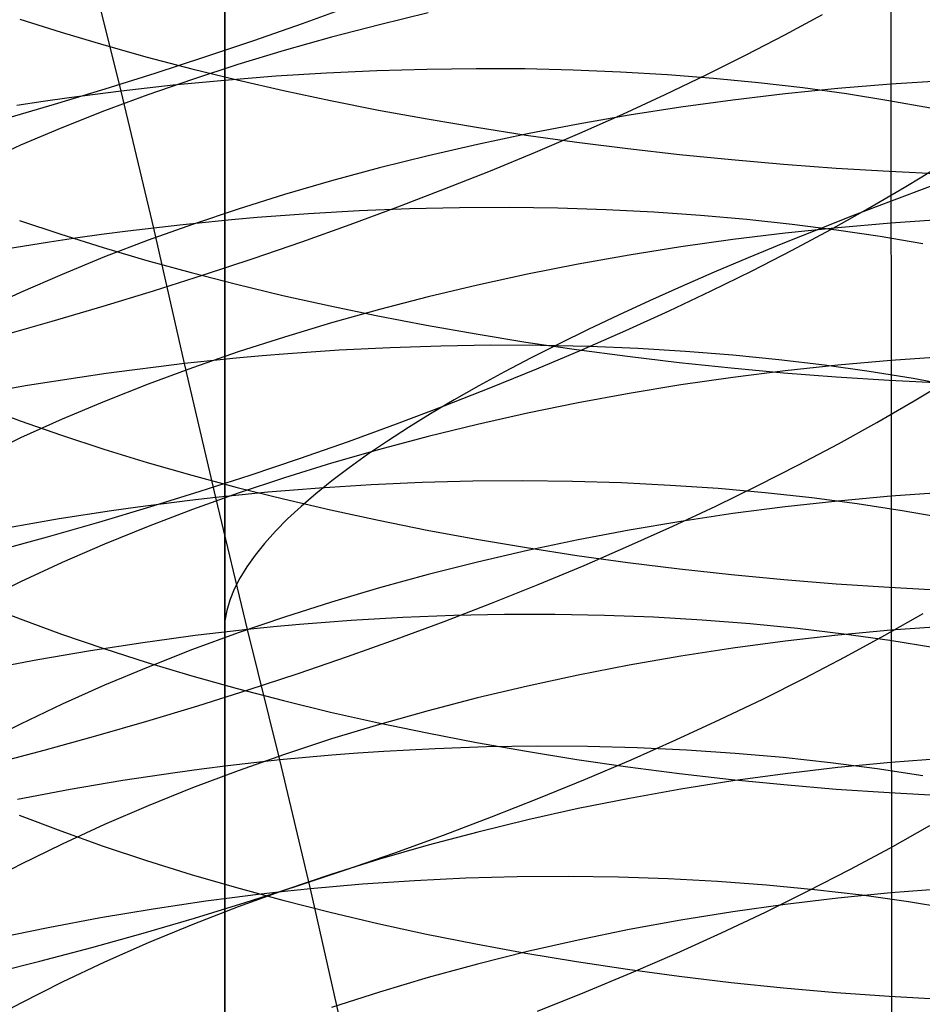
# Model space of a CAD drawing. Extents: x -383 to 1849, y -1185 to -529.
# Tile 96 of 256: x -334 to -326, y -1060 to -1051. Entities that reach past the tile are written whole.
import ezdxf

# ---------------------------------------------------------------- set-up
doc = ezdxf.new("R2010")
doc.units = 0
doc.layers.add('PREDEFINITO', color=7, linetype='CONTINUOUS')

msp = doc.modelspace()

# ---------------------------------------------------------------- linework, layer by layer
at = {"layer": 'PREDEFINITO'}
for p, q in [((-326.1504, -882.7992, 433.9858), (-326.035, -1066.0458, 433.48)), ((-332.1279, -1000.1111, 420), (-332.1146, -1056.3046, 420)), ((-332.1279, -1000.1111, 370), (-332.1146, -1056.3046, 370)), ((-332.1146, -1056.3046, 395), (-332.1279, -1000.1111, 395)), ((-332.1279, -1000.1111, 420), (-332.1146, -1056.3046, 420)), ((-333.059, -1051.4757, 511.1487), (-333.3719, -1050.2157, 510.4585)), ((-331.4081, -1050.8593, 479.7257), (-330.9734, -1050.702, 479.8949)), ((-333.982, -1050.8189, 668.9005), (-333.6052, -1050.9391, 669.1908)), ((-330.2614, -1050.7633, 641.7397), (-330.7053, -1050.8706, 641.9225)), ((-327.0097, -1050.9615, 482.6958), (-326.6678, -1050.776, 482.99)), ((-331.8492, -1051.0133, 479.57), (-331.4081, -1050.8593, 479.7257)), ((-330.7053, -1050.8706, 641.9225), (-331.1425, -1050.985, 642.1171)), ((-333.6052, -1050.9391, 669.1908), (-333.2184, -1051.0549, 669.4703)), ((-332.2961, -1051.1641, 479.428), (-331.8492, -1051.0133, 479.57)), ((-331.1425, -1050.985, 642.1171), (-331.5726, -1051.1061, 642.3234)), ((-327.363, -1051.1453, 482.4135), (-327.0097, -1050.9615, 482.6958)), ((-333.2184, -1051.0549, 669.4703), (-332.8221, -1051.1659, 669.7385)), ((-331.5726, -1051.1061, 642.3234), (-331.9951, -1051.2339, 642.541)), ((-332.8221, -1051.1659, 669.7385), (-332.4168, -1051.2723, 669.9953)), ((-332.7483, -1051.3112, 479.2997), (-332.2961, -1051.1641, 479.428)), ((-327.7272, -1051.3271, 482.1434), (-327.363, -1051.1453, 482.4135)), ((-332.4168, -1051.2723, 669.9953), (-332.003, -1051.3738, 670.2404)), ((-331.9951, -1051.2339, 642.541), (-332.4096, -1051.3683, 642.7698)), ((-330.7288, -1051.29, 510.4672), (-331.1878, -1051.311, 510.6322)), ((-330.2741, -1051.2768, 510.2886), (-330.7288, -1051.29, 510.4672)), ((-329.8242, -1051.2714, 510.0965), (-330.2741, -1051.2768, 510.2886)), ((-329.3796, -1051.2737, 509.8915), (-329.8242, -1051.2714, 510.0965)), ((-328.9405, -1051.2838, 509.6738), (-329.3796, -1051.2737, 509.8915)), ((-328.5076, -1051.3014, 509.4438), (-328.9405, -1051.2838, 509.6738)), ((-333.2053, -1051.4547, 479.1854), (-332.7483, -1051.3112, 479.2997)), ((-332.4096, -1051.3683, 642.7698), (-332.8154, -1051.5091, 643.0095)), ((-332.1173, -1051.3772, 510.9199), (-332.3517, -1051.3987, 510.9827)), ((-331.6508, -1051.3401, 510.7832), (-332.1173, -1051.3772, 510.9199)), ((-332.003, -1051.3738, 670.2404), (-331.581, -1051.4704, 670.4736)), ((-331.1878, -1051.311, 510.6322), (-331.6508, -1051.3401, 510.7832)), ((-328.0811, -1051.3265, 509.2018), (-328.5076, -1051.3014, 509.4438)), ((-328.1018, -1051.5068, 481.8855), (-327.7272, -1051.3271, 482.1434)), ((-327.6615, -1051.3591, 508.9482), (-328.0811, -1051.3265, 509.2018)), ((-327.2493, -1051.399, 508.6832), (-327.6615, -1051.3591, 508.9482)), ((-333.6666, -1051.5943, 479.0852), (-333.2053, -1051.4547, 479.1854)), ((-332.8226, -1051.448, 511.0972), (-333.059, -1051.4757, 511.1487)), ((-332.5868, -1051.4223, 511.0418), (-332.8226, -1051.448, 511.0972)), ((-332.3517, -1051.3987, 510.9827), (-332.5868, -1051.4223, 511.0418)), ((-326.8449, -1051.4463, 508.4073), (-327.2493, -1051.399, 508.6832)), ((-326.5274, -1051.4526, 640.0397), (-327.0073, -1051.5009, 640.1183)), ((-326.4486, -1051.5008, 508.1207), (-326.8449, -1051.4463, 508.4073)), ((-326.045, -1051.4129, 639.975), (-326.5274, -1051.4526, 640.0397)), ((-325.5608, -1051.3817, 639.9242), (-326.045, -1051.4129, 639.975)), ((-333.5334, -1051.5373, 511.2404), (-333.7713, -1051.5711, 511.2805)), ((-333.296, -1051.5055, 511.1965), (-333.5334, -1051.5373, 511.2404)), ((-333.059, -1051.4757, 511.1487), (-333.296, -1051.5055, 511.1965)), ((-332.8154, -1051.5091, 643.0095), (-333.2122, -1051.6561, 643.2598)), ((-332.7628, -1052.7234, 511.8668), (-333.059, -1051.4757, 511.1487)), ((-331.581, -1051.4704, 670.4736), (-331.1514, -1051.5619, 670.6946)), ((-328.4862, -1051.6842, 481.64), (-328.1018, -1051.5068, 481.8855)), ((-327.4844, -1051.5575, 640.2105), (-327.9582, -1051.6223, 640.316)), ((-327.0073, -1051.5009, 640.1183), (-327.4844, -1051.5575, 640.2105)), ((-326.061, -1051.5624, 507.8238), (-326.4486, -1051.5008, 508.1207)), ((-334.1318, -1051.7298, 478.9993), (-333.6666, -1051.5943, 479.0852)), ((-333.7713, -1051.5711, 511.2805), (-334.0095, -1051.6069, 511.3168)), ((-331.1514, -1051.5619, 670.6946), (-330.7147, -1051.6483, 670.9032)), ((-330.7147, -1051.6483, 670.9032), (-330.2713, -1051.7294, 671.0991)), ((-327.9582, -1051.6223, 640.316), (-328.4282, -1051.6952, 640.4346)), ((-325.6825, -1051.6311, 507.517), (-326.061, -1051.5624, 507.8238)), ((-333.2122, -1051.6561, 643.2598), (-333.5995, -1051.8093, 643.5206)), ((-330.2713, -1051.7294, 671.0991), (-329.8218, -1051.8052, 671.282)), ((-328.4282, -1051.6952, 640.4346), (-328.8939, -1051.776, 640.5661)), ((-328.88, -1051.8591, 481.407), (-328.4862, -1051.6842, 481.64)), ((-333.5995, -1051.8093, 643.5206), (-333.9768, -1051.9685, 643.7916)), ((-329.8218, -1051.8052, 671.282), (-329.3665, -1051.8755, 671.4518)), ((-328.8939, -1051.776, 640.5661), (-329.3548, -1051.8645, 640.7102)), ((-329.3548, -1051.8645, 640.7102), (-329.8106, -1051.9606, 640.8668)), ((-329.3665, -1051.8755, 671.4518), (-328.9059, -1051.9402, 671.6081)), ((-329.2827, -1052.0314, 481.1867), (-328.88, -1051.8591, 481.407)), ((-333.9768, -1051.9685, 643.7916), (-334.3436, -1052.1335, 644.0726)), ((-329.8106, -1051.9606, 640.8668), (-330.2606, -1052.0643, 641.0355)), ((-328.9059, -1051.9402, 671.6081), (-328.4406, -1051.9993, 671.7507)), ((-328.4406, -1051.9993, 671.7507), (-327.971, -1052.0526, 671.8794)), ((-330.2606, -1052.0643, 641.0355), (-330.7045, -1052.1753, 641.2162)), ((-329.6939, -1052.201, 480.9793), (-329.2827, -1052.0314, 481.1867)), ((-327.971, -1052.0526, 671.8794), (-327.4976, -1052.1, 671.9938)), ((-330.7045, -1052.1753, 641.2162), (-331.1417, -1052.2934, 641.4086)), ((-327.4976, -1052.1, 671.9938), (-327.0208, -1052.1414, 672.0939)), ((-327.0208, -1052.1414, 672.0939), (-326.5412, -1052.1767, 672.1792)), ((-326.5412, -1052.1767, 672.1792), (-326.0591, -1052.2059, 672.2496)), ((-325.7617, -1052.2558, 484.1877), (-325.605, -1052.1583, 484.3468)), ((-330.1128, -1052.3675, 480.7849), (-329.6939, -1052.201, 480.9793)), ((-326.0591, -1052.2059, 672.2496), (-325.5751, -1052.2287, 672.3048)), ((-325.9215, -1052.3528, 484.0315), (-325.7617, -1052.2558, 484.1877)), ((-331.1417, -1052.2934, 641.4086), (-331.5718, -1052.4186, 641.6124)), ((-326.2506, -1052.5456, 483.7277), (-325.9215, -1052.3528, 484.0315)), ((-325.6868, -1052.3448, 433.8588), (-326.0404, -1052.4775, 433.5399)), ((-331.5718, -1052.4186, 641.6124), (-331.9943, -1052.5507, 641.8275)), ((-330.5392, -1052.5309, 480.6036), (-330.1128, -1052.3675, 480.7849)), ((-330.9725, -1052.6911, 480.4355), (-330.5392, -1052.5309, 480.6036)), ((-329.9748, -1052.5393, 511.0176), (-330.4301, -1052.5494, 511.1941)), ((-329.5242, -1052.5372, 510.828), (-329.9748, -1052.5393, 511.0176)), ((-329.0787, -1052.5431, 510.6254), (-329.5242, -1052.5372, 510.828)), ((-328.6389, -1052.5569, 510.4103), (-329.0787, -1052.5431, 510.6254)), ((-326.5916, -1052.7366, 483.4356), (-326.2506, -1052.5456, 483.7277)), ((-326.0404, -1052.4775, 433.5399), (-326.3767, -1052.6064, 433.2226)), ((-331.9943, -1052.5507, 641.8275), (-332.4087, -1052.6896, 642.0536)), ((-331.8203, -1052.6288, 511.641), (-332.0549, -1052.6493, 511.703)), ((-331.3533, -1052.594, 511.5061), (-331.8203, -1052.6288, 511.641)), ((-330.8898, -1052.5676, 511.357), (-331.3533, -1052.594, 511.5061)), ((-330.4301, -1052.5494, 511.1941), (-330.8898, -1052.5676, 511.357)), ((-328.205, -1052.5786, 510.1831), (-328.6389, -1052.5569, 510.4103)), ((-327.7776, -1052.6079, 509.9439), (-328.205, -1052.5786, 510.1831)), ((-327.3571, -1052.645, 509.6932), (-327.7776, -1052.6079, 509.9439)), ((-326.3767, -1052.6064, 433.2226), (-326.7066, -1052.7358, 432.8955)), ((-333.9875, -1052.654, 668.1819), (-333.6106, -1052.7801, 668.4701)), ((-332.7628, -1052.7234, 511.8668), (-333, -1052.7524, 511.9139)), ((-332.4087, -1052.6896, 642.0536), (-332.8145, -1052.8351, 642.2905)), ((-332.5263, -1052.6966, 511.8159), (-332.7628, -1052.7234, 511.8668)), ((-332.4834, -1053.9594, 512.6112), (-332.7628, -1052.7234, 511.8668)), ((-332.2903, -1052.6719, 511.7613), (-332.5263, -1052.6966, 511.8159)), ((-332.0549, -1052.6493, 511.703), (-332.2903, -1052.6719, 511.7613)), ((-331.4122, -1052.8477, 480.281), (-330.9725, -1052.6911, 480.4355)), ((-326.9439, -1052.6896, 509.4313), (-327.3571, -1052.645, 509.6932)), ((-326.5273, -1052.7201, 639.3212), (-327.0072, -1052.7699, 639.3989)), ((-326.5384, -1052.7417, 509.1585), (-326.9439, -1052.6896, 509.4313)), ((-326.045, -1052.679, 639.2573), (-326.5273, -1052.7201, 639.3212)), ((-325.5608, -1052.6469, 639.2072), (-326.045, -1052.679, 639.2573)), ((-333.6106, -1052.7801, 668.4701), (-333.2236, -1052.9015, 668.7476)), ((-333.2376, -1052.7834, 511.9572), (-333.4756, -1052.8166, 511.9967)), ((-333, -1052.7524, 511.9139), (-333.2376, -1052.7834, 511.9572)), ((-327.0072, -1052.7699, 639.3989), (-327.4843, -1052.8283, 639.4899)), ((-326.7066, -1052.7358, 432.8955), (-327.0295, -1052.8657, 432.5589)), ((-326.944, -1052.9256, 483.1555), (-326.5916, -1052.7366, 483.4356)), ((-326.141, -1052.8013, 508.8752), (-326.5384, -1052.7417, 509.1585)), ((-325.7523, -1052.8682, 508.5816), (-326.141, -1052.8013, 508.8752)), ((-333.714, -1052.8518, 512.0325), (-334.1915, -1052.9282, 512.0929)), ((-333.4756, -1052.8166, 511.9967), (-333.714, -1052.8518, 512.0325)), ((-333.2236, -1052.9015, 668.7476), (-332.8272, -1053.018, 669.014)), ((-332.8145, -1052.8351, 642.2905), (-333.2113, -1052.9871, 642.5379)), ((-331.8578, -1053.0008, 480.14), (-331.4122, -1052.8477, 480.281)), ((-327.9581, -1052.8951, 639.5941), (-328.4281, -1052.9703, 639.7113)), ((-327.4843, -1052.8283, 639.4899), (-327.9581, -1052.8951, 639.5941)), ((-327.0295, -1052.8657, 432.5589), (-327.3451, -1052.9959, 432.213)), ((-333.2113, -1052.9871, 642.5379), (-333.5986, -1053.1454, 642.7956)), ((-328.4281, -1052.9703, 639.7113), (-328.8938, -1053.0536, 639.8412)), ((-327.3074, -1053.1124, 482.8873), (-326.944, -1052.9256, 483.1555)), ((-332.8272, -1053.018, 669.014), (-332.4217, -1053.1296, 669.269)), ((-332.3087, -1053.15, 480.0127), (-331.8578, -1053.0008, 480.14)), ((-328.8938, -1053.0536, 639.8412), (-329.3548, -1053.145, 639.9836)), ((-327.3451, -1052.9959, 432.213), (-327.6531, -1053.1263, 431.8578)), ((-333.5986, -1053.1454, 642.7956), (-333.976, -1053.3098, 643.0633)), ((-332.7646, -1053.2952, 479.8994), (-332.3087, -1053.15, 480.0127)), ((-332.4217, -1053.1296, 669.269), (-332.0076, -1053.2361, 669.5125)), ((-329.3548, -1053.145, 639.9836), (-329.8105, -1053.2442, 640.1382)), ((-327.6531, -1053.1263, 431.8578), (-327.953, -1053.2568, 431.4938)), ((-327.6812, -1053.2969, 482.6313), (-327.3074, -1053.1124, 482.8873)), ((-332.0076, -1053.2361, 669.5125), (-331.5854, -1053.3375, 669.7442)), ((-329.8105, -1053.2442, 640.1382), (-330.2605, -1053.3511, 640.3049)), ((-327.953, -1053.2568, 431.4938), (-328.2447, -1053.3873, 431.121)), ((-333.976, -1053.3098, 643.0633), (-334.3428, -1053.4803, 643.3409)), ((-333.2248, -1053.4363, 479.8), (-332.7646, -1053.2952, 479.8994)), ((-331.5854, -1053.3375, 669.7442), (-331.1556, -1053.4335, 669.9637)), ((-330.2605, -1053.3511, 640.3049), (-330.7044, -1053.4656, 640.4834)), ((-328.065, -1053.4788, 482.3876), (-327.6812, -1053.2969, 482.6313)), ((-333.689, -1053.5731, 479.7149), (-333.2248, -1053.4363, 479.8)), ((-331.1556, -1053.4335, 669.9637), (-330.7186, -1053.5242, 670.1709)), ((-328.2447, -1053.3873, 431.121), (-328.5276, -1053.5177, 430.7398)), ((-330.7044, -1053.4656, 640.4834), (-331.1416, -1053.5875, 640.6734)), ((-330.7186, -1053.5242, 670.1709), (-330.275, -1053.6093, 670.3656)), ((-328.5276, -1053.5177, 430.7398), (-328.8014, -1053.6478, 430.3504)), ((-328.4582, -1053.6581, 482.1564), (-328.065, -1053.4788, 482.3876)), ((-334.1565, -1053.7055, 479.644), (-333.689, -1053.5731, 479.7149)), ((-331.1416, -1053.5875, 640.6734), (-331.5717, -1053.7167, 640.8747)), ((-330.275, -1053.6093, 670.3656), (-329.8252, -1053.6888, 670.5474)), ((-329.8252, -1053.6888, 670.5474), (-329.3696, -1053.7626, 670.7161)), ((-328.8014, -1053.6478, 430.3504), (-329.066, -1053.7775, 429.9532)), ((-328.8603, -1053.8345, 481.9378), (-328.4582, -1053.6581, 482.1564)), ((-331.5717, -1053.7167, 640.8747), (-331.9942, -1053.853, 641.0872)), ((-330.1465, -1053.7989, 511.9434), (-330.6072, -1053.8139, 512.1051)), ((-329.69, -1053.7923, 511.7683), (-330.1465, -1053.7989, 511.9434)), ((-329.2381, -1053.794, 511.5801), (-329.69, -1053.7923, 511.7683)), ((-329.3696, -1053.7626, 670.7161), (-328.9088, -1053.8305, 670.8714)), ((-329.066, -1053.7775, 429.9532), (-329.3209, -1053.9067, 429.5485)), ((-328.7913, -1053.8038, 511.3791), (-329.2381, -1053.794, 511.5801)), ((-331.9942, -1053.853, 641.0872), (-332.4086, -1053.9963, 641.3105)), ((-331.7746, -1053.8886, 512.4485), (-332.0102, -1053.91, 512.5065)), ((-331.5395, -1053.8694, 512.387), (-331.7746, -1053.8886, 512.4485)), ((-331.0717, -1053.8374, 512.2531), (-331.5395, -1053.8694, 512.387)), ((-330.6072, -1053.8139, 512.1051), (-331.0717, -1053.8374, 512.2531)), ((-329.271, -1054.0079, 481.7319), (-328.8603, -1053.8345, 481.9378)), ((-328.9088, -1053.8305, 670.8714), (-328.4432, -1053.8925, 671.0131)), ((-328.35, -1053.8219, 511.1657), (-328.7913, -1053.8038, 511.3791)), ((-328.4432, -1053.8925, 671.0131), (-327.9734, -1053.9485, 671.141)), ((-327.9146, -1053.8479, 510.9402), (-328.35, -1053.8219, 511.1657)), ((-327.4856, -1053.8819, 510.703), (-327.9146, -1053.8479, 510.9402)), ((-327.0634, -1053.9238, 510.4543), (-327.4856, -1053.8819, 510.703)), ((-332.4834, -1053.9594, 512.6112), (-332.7208, -1053.9874, 512.6579)), ((-332.2466, -1053.9336, 512.5607), (-332.4834, -1053.9594, 512.6112)), ((-332.1953, -1055.1794, 513.3772), (-332.4834, -1053.9594, 512.6112)), ((-332.0102, -1053.91, 512.5065), (-332.2466, -1053.9336, 512.5607)), ((-329.3209, -1053.9067, 429.5485), (-329.5659, -1054.0353, 429.1366)), ((-327.9734, -1053.9485, 671.141), (-327.4997, -1053.9983, 671.2548)), ((-326.6484, -1053.9735, 510.1945), (-327.0634, -1053.9238, 510.4543)), ((-326.5273, -1053.973, 638.5779), (-327.0073, -1054.0243, 638.6545)), ((-326.241, -1054.0308, 509.924), (-326.6484, -1053.9735, 510.1945)), ((-326.045, -1053.9307, 638.5148), (-326.5273, -1053.973, 638.5779)), ((-325.5608, -1053.8976, 638.4653), (-326.045, -1053.9307, 638.5148)), ((-333.1969, -1054.0499, 512.7402), (-333.4354, -1054.0843, 512.7758)), ((-332.9586, -1054.0175, 512.7009), (-333.1969, -1054.0499, 512.7402)), ((-332.7208, -1053.9874, 512.6579), (-332.9586, -1054.0175, 512.7009)), ((-332.4086, -1053.9963, 641.3105), (-332.8144, -1054.1464, 641.5445)), ((-329.5659, -1054.0353, 429.1366), (-329.8006, -1054.1631, 428.7178)), ((-329.6895, -1054.178, 481.539), (-329.271, -1054.0079, 481.7319)), ((-327.4997, -1053.9983, 671.2548), (-327.0226, -1054.0417, 671.3542)), ((-327.0073, -1054.0243, 638.6545), (-327.4844, -1054.0845, 638.7444)), ((-327.0226, -1054.0417, 671.3542), (-326.5427, -1054.0788, 671.439)), ((-325.8418, -1054.0958, 509.643), (-326.241, -1054.0308, 509.924)), ((-333.9132, -1054.1595, 512.8358), (-334.3916, -1054.2429, 512.8811)), ((-333.4354, -1054.0843, 512.7758), (-333.9132, -1054.1595, 512.8358)), ((-332.8144, -1054.1464, 641.5445), (-333.2112, -1054.3032, 641.7888)), ((-327.9581, -1054.1534, 638.8473), (-328.4281, -1054.2309, 638.963)), ((-327.4844, -1054.0845, 638.7444), (-327.9581, -1054.1534, 638.8473)), ((-326.5427, -1054.0788, 671.439), (-326.0603, -1054.1094, 671.509)), ((-326.0603, -1054.1094, 671.509), (-325.5761, -1054.1334, 671.5638)), ((-325.4511, -1054.1683, 509.3519), (-325.8418, -1054.0958, 509.643)), ((-325.8319, -1054.2997, 484.5008), (-325.5044, -1054.1014, 484.8023)), ((-330.1155, -1054.3448, 481.359), (-329.6895, -1054.178, 481.539)), ((-329.8006, -1054.1631, 428.7178), (-330.025, -1054.2901, 428.2926)), ((-328.4281, -1054.2309, 638.963), (-328.8938, -1054.3168, 639.0912)), ((-333.2112, -1054.3032, 641.7888), (-333.5985, -1054.4665, 642.0434)), ((-330.025, -1054.2901, 428.2926), (-330.2387, -1054.4161, 427.8613)), ((-328.8938, -1054.3168, 639.0912), (-329.3548, -1054.4109, 639.2317)), ((-326.1713, -1054.496, 484.2108), (-325.8319, -1054.2997, 484.5008)), ((-334.3481, -1054.3429, 667.1462), (-333.9818, -1054.4794, 667.442)), ((-330.5485, -1054.5081, 481.1923), (-330.1155, -1054.3448, 481.359)), ((-330.2387, -1054.4161, 427.8613), (-330.4415, -1054.541, 427.4242)), ((-329.3548, -1054.4109, 639.2317), (-329.8105, -1054.5132, 639.3844)), ((-333.9818, -1054.4794, 667.442), (-333.605, -1054.611, 667.7274)), ((-333.5985, -1054.4665, 642.0434), (-333.9759, -1054.6362, 642.3079)), ((-330.9878, -1054.6676, 481.0389), (-330.5485, -1054.5081, 481.1923)), ((-329.8105, -1054.5132, 639.3844), (-330.2606, -1054.6234, 639.5489)), ((-326.5223, -1054.6901, 483.9326), (-326.1713, -1054.496, 484.2108)), ((-333.605, -1054.611, 667.7274), (-333.2182, -1054.7377, 668.002)), ((-330.4415, -1054.541, 427.4242), (-330.6332, -1054.6647, 426.9818)), ((-333.9759, -1054.6362, 642.3079), (-334.3427, -1054.8121, 642.5821)), ((-331.4332, -1054.8233, 480.899), (-330.9878, -1054.6676, 481.0389)), ((-330.6332, -1054.6647, 426.9818), (-330.8137, -1054.787, 426.5346)), ((-330.2606, -1054.6234, 639.5489), (-330.7044, -1054.7414, 639.7251)), ((-326.8841, -1054.8817, 483.6664), (-326.5223, -1054.6901, 483.9326)), ((-333.2182, -1054.7377, 668.002), (-332.822, -1054.8594, 668.2656)), ((-330.7044, -1054.7414, 639.7251), (-331.1416, -1054.867, 639.9126)), ((-330.8137, -1054.787, 426.5346), (-330.9827, -1054.9079, 426.0828)), ((-332.822, -1054.8594, 668.2656), (-332.4167, -1054.9758, 668.5179)), ((-331.8839, -1054.9749, 480.7727), (-331.4332, -1054.8233, 480.899)), ((-331.1416, -1054.867, 639.9126), (-331.5717, -1055.0002, 640.1114)), ((-330.9827, -1054.9079, 426.0828), (-331.1403, -1055.0273, 425.627)), ((-327.2565, -1055.0709, 483.4121), (-326.8841, -1054.8817, 483.6664)), ((-332.4167, -1054.9758, 668.5179), (-332.0028, -1055.0869, 668.7588)), ((-332.3396, -1055.1223, 480.6602), (-331.8839, -1054.9749, 480.7727)), ((-331.5717, -1055.0002, 640.1114), (-331.9942, -1055.1406, 640.3211)), ((-331.1403, -1055.0273, 425.627), (-331.2862, -1055.145, 425.1676)), ((-330.3169, -1055.0433, 512.8768), (-330.782, -1055.064, 513.0231)), ((-329.8554, -1055.0313, 512.7168), (-330.3169, -1055.0433, 512.8768)), ((-329.3981, -1055.0279, 512.5436), (-329.8554, -1055.0313, 512.7168)), ((-328.9454, -1055.033, 512.3574), (-329.3981, -1055.0279, 512.5436)), ((-328.4976, -1055.0467, 512.1586), (-328.9454, -1055.033, 512.3574)), ((-328.0554, -1055.0686, 511.9475), (-328.4976, -1055.0467, 512.1586)), ((-332.7998, -1055.2652, 480.5616), (-332.3396, -1055.1223, 480.6602)), ((-331.9942, -1055.1406, 640.3211), (-332.4086, -1055.2883, 640.5416)), ((-332.0028, -1055.0869, 668.7588), (-331.5809, -1055.1927, 668.988)), ((-331.7217, -1055.132, 513.2737), (-331.9582, -1055.1545, 513.3273)), ((-331.4857, -1055.1116, 513.2164), (-331.7217, -1055.132, 513.2737)), ((-331.2504, -1055.0935, 513.1555), (-331.4857, -1055.1116, 513.2164)), ((-331.2862, -1055.145, 425.1676), (-331.4204, -1055.2609, 424.705)), ((-330.782, -1055.064, 513.0231), (-331.2504, -1055.0935, 513.1555)), ((-327.6189, -1055.0988, 511.7244), (-328.0554, -1055.0686, 511.9475)), ((-327.6388, -1055.2572, 483.1701), (-327.2565, -1055.0709, 483.4121)), ((-327.1888, -1055.1372, 511.4897), (-327.6189, -1055.0988, 511.7244)), ((-326.7655, -1055.1837, 511.2437), (-327.1888, -1055.1372, 511.4897)), ((-325.5608, -1055.1342, 637.6985), (-326.045, -1055.1683, 637.7473)), ((-332.6709, -1055.2359, 513.466), (-332.9093, -1055.2674, 513.5048)), ((-332.4329, -1055.2065, 513.4235), (-332.6709, -1055.2359, 513.466)), ((-332.1953, -1055.1794, 513.3772), (-332.4329, -1055.2065, 513.4235)), ((-331.9582, -1055.1545, 513.3273), (-332.1953, -1055.1794, 513.3772)), ((-331.9081, -1056.3838, 514.1667), (-332.1953, -1055.1794, 513.3772)), ((-331.5809, -1055.1927, 668.988), (-331.1513, -1055.2929, 669.2052)), ((-326.5273, -1055.2118, 637.8096), (-327.0073, -1055.2647, 637.8852)), ((-326.3493, -1055.2382, 510.9867), (-326.7655, -1055.1837, 511.2437)), ((-326.045, -1055.1683, 637.7473), (-326.5273, -1055.2118, 637.8096)), ((-325.9407, -1055.3006, 510.7191), (-326.3493, -1055.2382, 510.9867)), ((-333.148, -1055.3012, 513.5399), (-333.6261, -1055.3753, 513.5992)), ((-333.2639, -1055.4036, 480.4771), (-332.7998, -1055.2652, 480.5616)), ((-332.9093, -1055.2674, 513.5048), (-333.148, -1055.3012, 513.5399)), ((-332.4086, -1055.2883, 640.5416), (-332.8145, -1055.443, 640.7725)), ((-331.4204, -1055.2609, 424.705), (-331.5428, -1055.375, 424.2396)), ((-331.1513, -1055.2929, 669.2052), (-330.7146, -1055.3875, 669.4102)), ((-328.0306, -1055.4407, 482.9404), (-327.6388, -1055.2572, 483.1701)), ((-327.4844, -1055.3266, 637.9739), (-327.9582, -1055.3976, 638.0754)), ((-327.0073, -1055.2647, 637.8852), (-327.4844, -1055.3266, 637.9739)), ((-325.5402, -1055.3707, 510.4411), (-325.9407, -1055.3006, 510.7191)), ((-333.6261, -1055.3753, 513.5992), (-334.1046, -1055.4579, 513.644)), ((-333.7314, -1055.5373, 480.4068), (-333.2639, -1055.4036, 480.4771)), ((-331.5428, -1055.375, 424.2396), (-331.6534, -1055.4872, 423.7719)), ((-330.7146, -1055.3875, 669.4102), (-330.2712, -1055.4763, 669.6027)), ((-327.9582, -1055.3976, 638.0754), (-328.4281, -1055.4773, 638.1895)), ((-332.8145, -1055.443, 640.7725), (-333.2113, -1055.6046, 641.0137)), ((-331.6534, -1055.4872, 423.7719), (-331.7522, -1055.5973, 423.3024)), ((-330.2712, -1055.4763, 669.6027), (-329.8216, -1055.5592, 669.7824)), ((-328.4281, -1055.4773, 638.1895), (-328.8938, -1055.5657, 638.316)), ((-328.4314, -1055.6211, 482.7231), (-328.0306, -1055.4407, 482.9404)), ((-334.2019, -1055.6661, 480.3508), (-333.7314, -1055.5373, 480.4068)), ((-331.7522, -1055.5973, 423.3024), (-331.8391, -1055.7053, 422.8314)), ((-329.8216, -1055.5592, 669.7824), (-329.3664, -1055.6362, 669.9493)), ((-328.8938, -1055.5657, 638.316), (-329.3548, -1055.6626, 638.4546)), ((-333.2113, -1055.6046, 641.0137), (-333.5986, -1055.7729, 641.265)), ((-329.3548, -1055.6626, 638.4546), (-329.8105, -1055.7679, 638.6052)), ((-329.3664, -1055.6362, 669.9493), (-328.9058, -1055.7071, 670.1029)), ((-328.8407, -1055.7982, 482.5186), (-328.4314, -1055.6211, 482.7231)), ((-333.5986, -1055.7729, 641.265), (-333.9759, -1055.9478, 641.5261)), ((-331.8391, -1055.7053, 422.8314), (-331.9142, -1055.8111, 422.3595)), ((-329.8105, -1055.7679, 638.6052), (-330.2606, -1055.8813, 638.7675)), ((-328.9058, -1055.7071, 670.1029), (-328.4405, -1055.7717, 670.243)), ((-328.4405, -1055.7717, 670.243), (-327.9709, -1055.8301, 670.3695)), ((-331.9142, -1055.8111, 422.3595), (-331.9775, -1055.9146, 421.887)), ((-329.258, -1055.9719, 482.3268), (-328.8407, -1055.7982, 482.5186)), ((-327.9709, -1055.8301, 670.3695), (-327.4975, -1055.882, 670.482)), ((-333.9759, -1055.9478, 641.5261), (-334.3428, -1056.1291, 641.7968)), ((-331.9775, -1055.9146, 421.887), (-332.0291, -1056.0158, 421.4144)), ((-330.2606, -1055.8813, 638.7675), (-330.7044, -1056.0028, 638.9413)), ((-327.4975, -1055.882, 670.482), (-327.0207, -1055.9274, 670.5803)), ((-327.0207, -1055.9274, 670.5803), (-326.5411, -1055.9661, 670.6641)), ((-332.0291, -1056.0158, 421.4144), (-332.0691, -1056.1145, 420.942)), ((-330.7044, -1056.0028, 638.9413), (-331.1417, -1056.1321, 639.1264)), ((-329.6828, -1056.1419, 482.1479), (-329.258, -1055.9719, 482.3268)), ((-326.5411, -1055.9661, 670.6641), (-326.0591, -1055.998, 670.7333)), ((-326.0591, -1055.998, 670.7333), (-325.5751, -1056.023, 670.7875)), ((-332.0691, -1056.1145, 420.942), (-332.0975, -1056.2108, 420.4704)), ((-331.1417, -1056.1321, 639.1264), (-331.5717, -1056.2691, 639.3225)), ((-334.3479, -1056.1446, 666.3662), (-333.9816, -1056.2869, 666.6593)), ((-332.0975, -1056.2108, 420.4704), (-332.1146, -1056.3046, 420)), ((-330.1146, -1056.3082, 481.9822), (-329.6828, -1056.1419, 482.1479)), ((-333.9816, -1056.2869, 666.6593), (-333.6048, -1056.4241, 666.9419)), ((-332.1146, -1056.3046, 420), (-332.1112, -1070.3557, 420)), ((-332.1146, -1056.3046, 370), (-332.1112, -1070.3557, 370)), ((-332.1112, -1070.3557, 395), (-332.1146, -1056.3046, 395)), ((-332.1146, -1056.3046, 420), (-332.1146, -1056.3046, 370)), ((-332.1146, -1056.3046, 420), (-332.1112, -1070.3557, 420)), ((-331.5717, -1056.2691, 639.3225), (-331.9942, -1056.4137, 639.5294)), ((-330.9625, -1056.3016, 513.9484), (-331.198, -1056.3186, 514.0083)), ((-330.4936, -1056.2742, 513.8179), (-330.9625, -1056.3016, 513.9484)), ((-330.5528, -1056.4706, 481.8296), (-330.1146, -1056.3082, 481.9822)), ((-330.028, -1056.256, 513.6737), (-330.4936, -1056.2742, 513.8179)), ((-329.566, -1056.2467, 513.516), (-330.028, -1056.256, 513.6737)), ((-329.1081, -1056.2462, 513.3452), (-329.566, -1056.2467, 513.516)), ((-328.6547, -1056.2545, 513.1617), (-329.1081, -1056.2462, 513.3452)), ((-328.2063, -1056.2715, 512.9656), (-328.6547, -1056.2545, 513.1617)), ((-327.7632, -1056.2971, 512.7574), (-328.2063, -1056.2715, 512.9656)), ((-327.3261, -1056.3312, 512.5374), (-327.7632, -1056.2971, 512.7574)), ((-326.0985, -1056.4347, 484.7511), (-325.7489, -1056.2353, 485.0275)), ((-331.9081, -1056.3838, 514.1667), (-332.1459, -1056.4101, 514.2122)), ((-331.6709, -1056.3597, 514.1176), (-331.9081, -1056.3838, 514.1667)), ((-331.6125, -1057.5721, 514.9769), (-331.9081, -1056.3838, 514.1667)), ((-331.4341, -1056.338, 514.0647), (-331.6709, -1056.3597, 514.1176)), ((-331.198, -1056.3186, 514.0083), (-331.4341, -1056.338, 514.0647)), ((-326.8951, -1056.3737, 512.3059), (-327.3261, -1056.3312, 512.5374)), ((-326.4709, -1056.4244, 512.0631), (-326.8951, -1056.3737, 512.3059)), ((-326.045, -1056.39, 636.9562), (-326.5273, -1056.4348, 637.0176)), ((-325.5608, -1056.3549, 636.908), (-326.045, -1056.39, 636.9562)), ((-333.6048, -1056.4241, 666.9419), (-333.2181, -1056.5562, 667.214)), ((-332.6226, -1056.4697, 514.2923), (-332.8614, -1056.503, 514.3268)), ((-332.3841, -1056.4388, 514.2541), (-332.6226, -1056.4697, 514.2923)), ((-331.9942, -1056.4137, 639.5294), (-332.4086, -1056.5657, 639.7469)), ((-332.1459, -1056.4101, 514.2122), (-332.3841, -1056.4388, 514.2541)), ((-330.9971, -1056.6288, 481.6905), (-330.5528, -1056.4706, 481.8296)), ((-327.0072, -1056.4891, 637.0922), (-327.4843, -1056.5528, 637.1796)), ((-326.5273, -1056.4348, 637.0176), (-327.0072, -1056.4891, 637.0922)), ((-326.0538, -1056.4834, 511.8095), (-326.4709, -1056.4244, 512.0631)), ((-326.4592, -1056.6314, 484.4864), (-326.0985, -1056.4347, 484.7511)), ((-325.6443, -1056.5504, 511.5454), (-326.0538, -1056.4834, 511.8095)), ((-333.3396, -1056.5761, 514.3852), (-333.8183, -1056.658, 514.4292)), ((-332.8614, -1056.503, 514.3268), (-333.3396, -1056.5761, 514.3852)), ((-333.2181, -1056.5562, 667.214), (-332.8218, -1056.6829, 667.4751)), ((-332.4086, -1056.5657, 639.7469), (-332.8145, -1056.725, 639.9747)), ((-327.4843, -1056.5528, 637.1796), (-327.9581, -1056.6257, 637.2797)), ((-333.8183, -1056.658, 514.4292), (-334.297, -1056.7484, 514.459)), ((-331.4469, -1056.7827, 481.5648), (-330.9971, -1056.6288, 481.6905)), ((-327.9581, -1056.6257, 637.2797), (-328.4281, -1056.7077, 637.3922)), ((-326.8305, -1056.8254, 484.2338), (-326.4592, -1056.6314, 484.4864)), ((-332.8145, -1056.725, 639.9747), (-333.2113, -1056.8913, 640.2127)), ((-332.8218, -1056.6829, 667.4751), (-332.4165, -1056.8043, 667.7251)), ((-328.4281, -1056.7077, 637.3922), (-328.8938, -1056.7985, 637.517)), ((-332.4165, -1056.8043, 667.7251), (-332.0026, -1056.9202, 667.9638)), ((-331.9017, -1056.9321, 481.4529), (-331.4469, -1056.7827, 481.5648)), ((-328.8938, -1056.7985, 637.517), (-329.3547, -1056.8981, 637.6537)), ((-327.2119, -1057.0164, 483.9932), (-326.8305, -1056.8254, 484.2338)), ((-333.2113, -1056.8913, 640.2127), (-333.5986, -1057.0645, 640.4606)), ((-332.361, -1057.0769, 481.3547), (-331.9017, -1056.9321, 481.4529)), ((-332.0026, -1056.9202, 667.9638), (-331.5807, -1057.0304, 668.1908)), ((-329.3547, -1056.8981, 637.6537), (-329.8105, -1057.0063, 637.8022)), ((-331.5807, -1057.0304, 668.1908), (-331.1511, -1057.1348, 668.406)), ((-329.8105, -1057.0063, 637.8022), (-330.2605, -1057.1229, 637.9622)), ((-327.6028, -1057.2043, 483.7649), (-327.2119, -1057.0164, 483.9932)), ((-333.5986, -1057.0645, 640.4606), (-333.9759, -1057.2445, 640.7182)), ((-332.8243, -1057.2168, 481.2706), (-332.361, -1057.0769, 481.3547)), ((-330.2605, -1057.1229, 637.9622), (-330.7044, -1057.2478, 638.1336)), ((-331.1511, -1057.1348, 668.406), (-330.7144, -1057.2334, 668.609)), ((-328.0028, -1057.3889, 483.5489), (-327.6028, -1057.2043, 483.7649)), ((-333.9759, -1057.2445, 640.7182), (-334.3428, -1057.4311, 640.9852)), ((-333.2912, -1057.3518, 481.2006), (-332.8243, -1057.2168, 481.2706)), ((-330.7044, -1057.2478, 638.1336), (-331.1416, -1057.3807, 638.3161)), ((-330.7144, -1057.2334, 668.609), (-330.2711, -1057.326, 668.7997)), ((-333.7611, -1057.4815, 481.1448), (-333.2912, -1057.3518, 481.2006)), ((-331.1416, -1057.3807, 638.3161), (-331.5717, -1057.5216, 638.5095)), ((-330.2711, -1057.326, 668.7997), (-329.8215, -1057.4125, 668.9778)), ((-328.4114, -1057.57, 483.3455), (-328.0028, -1057.3889, 483.5489)), ((-334.2335, -1057.606, 481.1034), (-333.7611, -1057.4815, 481.1448)), ((-330.1967, -1057.469, 514.6325), (-330.666, -1057.4939, 514.7613)), ((-329.7306, -1057.4534, 514.49), (-330.1967, -1057.469, 514.6325)), ((-329.8215, -1057.4125, 668.9778), (-329.3662, -1057.4927, 669.1431)), ((-329.2682, -1057.447, 514.3343), (-329.7306, -1057.4534, 514.49)), ((-328.8098, -1057.4497, 514.1657), (-329.2682, -1057.447, 514.3343)), ((-328.3559, -1057.4615, 513.9844), (-328.8098, -1057.4497, 514.1657)), ((-327.907, -1057.4821, 513.7908), (-328.3559, -1057.4615, 513.9844)), ((-327.4634, -1057.5116, 513.5852), (-327.907, -1057.4821, 513.7908)), ((-331.5717, -1057.5216, 638.5095), (-331.9941, -1057.6702, 638.7135)), ((-331.6125, -1057.5721, 514.9769), (-331.8505, -1057.5976, 515.0218)), ((-331.3751, -1057.549, 514.9283), (-331.6125, -1057.5721, 514.9769)), ((-331.3338, -1058.7466, 515.8132), (-331.6125, -1057.5721, 514.9769)), ((-331.1381, -1057.5282, 514.8762), (-331.3751, -1057.549, 514.9283)), ((-330.9018, -1057.5099, 514.8205), (-331.1381, -1057.5282, 514.8762)), ((-330.666, -1057.4939, 514.7613), (-330.9018, -1057.5099, 514.8205)), ((-329.3662, -1057.4927, 669.1431), (-328.9057, -1057.5666, 669.2953)), ((-328.9057, -1057.5666, 669.2953), (-328.4404, -1057.634, 669.4341)), ((-328.828, -1057.7474, 483.1548), (-328.4114, -1057.57, 483.3455)), ((-327.0256, -1057.5498, 513.3679), (-327.4634, -1057.5116, 513.5852)), ((-326.5941, -1057.5965, 513.1392), (-327.0256, -1057.5498, 513.3679)), ((-325.5606, -1057.5593, 636.0944), (-326.0447, -1057.5954, 636.1419)), ((-332.3276, -1057.6557, 515.1008), (-332.5666, -1057.6883, 515.135)), ((-332.0889, -1057.6255, 515.0631), (-332.3276, -1057.6557, 515.1008)), ((-331.8505, -1057.5976, 515.0218), (-332.0889, -1057.6255, 515.0631)), ((-328.4404, -1057.634, 669.4341), (-327.9709, -1057.6948, 669.5594)), ((-326.5269, -1057.6415, 636.2026), (-327.0067, -1057.6973, 636.2762)), ((-326.1693, -1057.6518, 512.8995), (-326.5941, -1057.5965, 513.1392)), ((-326.0447, -1057.5954, 636.1419), (-326.5269, -1057.6415, 636.2026)), ((-325.7515, -1057.7155, 512.649), (-326.1693, -1057.6518, 512.8995)), ((-332.5666, -1057.6883, 515.135), (-333.0452, -1057.7604, 515.1925)), ((-331.9941, -1057.6702, 638.7135), (-332.4086, -1057.8264, 638.9279)), ((-329.2522, -1057.921, 482.9769), (-328.828, -1057.7474, 483.1548)), ((-327.9709, -1057.6948, 669.5594), (-327.4974, -1057.7489, 669.6708)), ((-327.4974, -1057.7489, 669.6708), (-327.0207, -1057.7962, 669.7682)), ((-327.0067, -1057.6973, 636.2762), (-327.4838, -1057.7628, 636.3624)), ((-333.5243, -1057.8415, 515.2359), (-334.0033, -1057.9314, 515.2654)), ((-333.0452, -1057.7604, 515.1925), (-333.5243, -1057.8415, 515.2359)), ((-332.4086, -1057.8264, 638.9279), (-332.8144, -1057.9901, 639.1526)), ((-327.9575, -1057.8378, 636.4611), (-328.4274, -1057.922, 636.5721)), ((-327.4838, -1057.7628, 636.3624), (-327.9575, -1057.8378, 636.4611)), ((-327.0207, -1057.7962, 669.7682), (-326.5411, -1057.8365, 669.8513)), ((-326.5411, -1057.8365, 669.8513), (-326.059, -1057.8698, 669.9198)), ((-329.6835, -1058.0906, 482.812), (-329.2522, -1057.921, 482.9769)), ((-328.4274, -1057.922, 636.5721), (-328.8931, -1058.0154, 636.695)), ((-326.059, -1057.8698, 669.9198), (-325.5751, -1057.8959, 669.9735)), ((-332.8144, -1057.9901, 639.1526), (-333.2112, -1058.1611, 639.3873)), ((-328.8931, -1058.0154, 636.695), (-329.354, -1058.1177, 636.8298)), ((-333.9881, -1058.0753, 665.8321), (-333.6111, -1058.2183, 666.1124)), ((-330.1213, -1058.256, 482.6602), (-329.6835, -1058.0906, 482.812)), ((-333.2112, -1058.1611, 639.3873), (-333.5985, -1058.3391, 639.6317)), ((-329.354, -1058.1177, 636.8298), (-329.8097, -1058.2288, 636.9762)), ((-326.0469, -1058.372, 485.3342), (-325.6873, -1058.1704, 485.5965)), ((-333.6111, -1058.2183, 666.1124), (-333.2242, -1058.356, 666.3822)), ((-330.5652, -1058.417, 482.5217), (-330.1213, -1058.256, 482.6602)), ((-329.8097, -1058.2288, 636.9762), (-330.2598, -1058.3486, 637.1339)), ((-333.5985, -1058.3391, 639.6317), (-333.9759, -1058.5242, 639.8857)), ((-333.2242, -1058.356, 666.3822), (-332.8277, -1058.4881, 666.6413)), ((-330.2598, -1058.3486, 637.1339), (-330.7036, -1058.4768, 637.3027)), ((-326.4172, -1058.5705, 485.0836), (-326.0469, -1058.372, 485.3342)), ((-331.0148, -1058.5735, 482.3967), (-330.5652, -1058.417, 482.5217)), ((-333.9759, -1058.5242, 639.8857), (-334.3427, -1058.716, 640.149)), ((-332.8277, -1058.4881, 666.6413), (-332.4222, -1058.6146, 666.8893)), ((-330.7036, -1058.4768, 637.3027), (-331.1408, -1058.6133, 637.4825)), ((-332.4222, -1058.6146, 666.8893), (-332.0081, -1058.7354, 667.126)), ((-331.1408, -1058.6133, 637.4825), (-331.5709, -1058.758, 637.6731)), ((-331.4694, -1058.7252, 482.2852), (-331.0148, -1058.5735, 482.3967)), ((-329.4498, -1058.637, 515.3325), (-329.9165, -1058.6499, 515.4731)), ((-328.9866, -1058.6335, 515.1788), (-329.4498, -1058.637, 515.3325)), ((-328.5275, -1058.6393, 515.0122), (-328.9866, -1058.6335, 515.1788)), ((-328.0728, -1058.6544, 514.8332), (-328.5275, -1058.6393, 515.0122)), ((-326.7976, -1058.7659, 484.8451), (-326.4172, -1058.5705, 485.0836)), ((-332.0081, -1058.7354, 667.126), (-331.5859, -1058.8503, 667.3513)), ((-331.9285, -1058.872, 482.1874), (-331.4694, -1058.7252, 482.2852)), ((-331.0961, -1058.7244, 515.7652), (-331.3338, -1058.7466, 515.8132)), ((-330.859, -1058.7046, 515.7138), (-331.0961, -1058.7244, 515.7652)), ((-330.6224, -1058.6873, 515.6588), (-330.859, -1058.7046, 515.7138)), ((-330.3864, -1058.6724, 515.6003), (-330.6224, -1058.6873, 515.6588)), ((-329.9165, -1058.6499, 515.4731), (-330.3864, -1058.6724, 515.6003)), ((-327.623, -1058.6787, 514.642), (-328.0728, -1058.6544, 514.8332)), ((-327.1786, -1058.7119, 514.4389), (-327.623, -1058.6787, 514.642)), ((-326.7399, -1058.7541, 514.2243), (-327.1786, -1058.7119, 514.4389)), ((-332.0494, -1058.828, 515.9355), (-332.2886, -1058.8599, 515.9691)), ((-331.8105, -1058.7984, 515.8983), (-332.0494, -1058.828, 515.9355)), ((-331.5709, -1058.758, 637.6731), (-331.9934, -1058.9106, 637.8741)), ((-331.572, -1058.7713, 515.8575), (-331.8105, -1058.7984, 515.8983)), ((-331.3338, -1058.7466, 515.8132), (-331.572, -1058.7713, 515.8575)), ((-331.0725, -1059.9054, 516.6741), (-331.3338, -1058.7466, 515.8132)), ((-327.1876, -1058.958, 484.6186), (-326.7976, -1058.7659, 484.8451)), ((-326.3073, -1058.8051, 513.9984), (-326.7399, -1058.7541, 514.2243)), ((-326.045, -1058.7837, 635.3033), (-326.5273, -1058.8309, 635.3629)), ((-325.8814, -1058.8648, 513.7616), (-326.3073, -1058.8051, 513.9984)), ((-325.5608, -1058.7468, 635.2565), (-326.045, -1058.7837, 635.3033)), ((-332.2886, -1058.8599, 515.9691), (-332.7675, -1058.9309, 516.0259)), ((-331.9934, -1058.9106, 637.8741), (-332.4079, -1059.071, 638.0854)), ((-332.3918, -1059.0138, 482.1035), (-331.9285, -1058.872, 482.1874)), ((-331.5859, -1058.8503, 667.3513), (-331.1561, -1058.9592, 667.5648)), ((-327.0072, -1058.8881, 635.4353), (-327.4843, -1058.9552, 635.5201)), ((-326.5273, -1058.8309, 635.3629), (-327.0072, -1058.8881, 635.4353)), ((-325.4626, -1058.9331, 513.5142), (-325.8814, -1058.8648, 513.7616)), ((-332.7675, -1058.9309, 516.0259), (-333.2467, -1059.0112, 516.0687)), ((-331.1561, -1058.9592, 667.5648), (-330.7191, -1059.062, 667.7663)), ((-327.4843, -1058.9552, 635.5201), (-327.9581, -1059.032, 635.6173)), ((-327.5866, -1059.1465, 484.4045), (-327.1876, -1058.958, 484.6186)), ((-333.2467, -1059.0112, 516.0687), (-333.7258, -1059.1006, 516.0977)), ((-332.8587, -1059.1503, 482.0336), (-332.3918, -1059.0138, 482.1035)), ((-332.4079, -1059.071, 638.0854), (-332.8137, -1059.2391, 638.3067)), ((-330.7191, -1059.062, 667.7663), (-330.2754, -1059.1586, 667.9556)), ((-327.9581, -1059.032, 635.6173), (-328.4281, -1059.1183, 635.7265)), ((-333.7258, -1059.1006, 516.0977), (-334.2043, -1059.1989, 516.1129)), ((-333.3286, -1059.2813, 481.9779), (-332.8587, -1059.1503, 482.0336)), ((-330.2754, -1059.1586, 667.9556), (-329.8256, -1059.2487, 668.1324)), ((-328.4281, -1059.1183, 635.7265), (-328.8938, -1059.2141, 635.8475)), ((-327.9943, -1059.3313, 484.2027), (-327.5866, -1059.1465, 484.4045)), ((-332.8137, -1059.2391, 638.3067), (-333.2106, -1059.4146, 638.5379)), ((-329.8256, -1059.2487, 668.1324), (-329.37, -1059.3324, 668.2965)), ((-328.8938, -1059.2141, 635.8475), (-329.3547, -1059.319, 635.9802)), ((-333.8012, -1059.4068, 481.9365), (-333.3286, -1059.2813, 481.9779)), ((-329.3547, -1059.319, 635.9802), (-329.8105, -1059.4329, 636.1243)), ((-329.37, -1059.3324, 668.2965), (-328.9092, -1059.4095, 668.4475)), ((-328.4102, -1059.5122, 484.0135), (-327.9943, -1059.3313, 484.2027)), ((-334.2758, -1059.5264, 481.9096), (-333.8012, -1059.4068, 481.9365)), ((-333.2106, -1059.4146, 638.5379), (-333.5979, -1059.5975, 638.7787)), ((-329.8105, -1059.4329, 636.1243), (-330.2605, -1059.5558, 636.2797)), ((-328.9092, -1059.4095, 668.4475), (-328.4436, -1059.4798, 668.5854)), ((-328.8336, -1059.6891, 483.8371), (-328.4102, -1059.5122, 484.0135)), ((-328.4436, -1059.4798, 668.5854), (-327.9736, -1059.5433, 668.7098)), ((-327.9736, -1059.5433, 668.7098), (-327.4999, -1059.5997, 668.8205)), ((-333.5979, -1059.5975, 638.7787), (-333.9753, -1059.7875, 639.029)), ((-330.2605, -1059.5558, 636.2797), (-330.7044, -1059.6873, 636.446)), ((-327.4999, -1059.5997, 668.8205), (-327.0228, -1059.6491, 668.9172)), ((-330.7044, -1059.6873, 636.446), (-331.1416, -1059.8273, 636.6231)), ((-329.2642, -1059.8617, 483.6734), (-328.8336, -1059.6891, 483.8371)), ((-327.0228, -1059.6491, 668.9172), (-326.5428, -1059.6911, 668.9997)), ((-326.5428, -1059.6911, 668.9997), (-326.0604, -1059.7259, 669.0677)), ((-326.0604, -1059.7259, 669.0677), (-325.5761, -1059.7531, 669.1211)), ((-333.9753, -1059.7875, 639.029), (-334.3422, -1059.9844, 639.2884))]:
    msp.add_line(p, q, dxfattribs=at)

doc.saveas('drawing.dxf')
